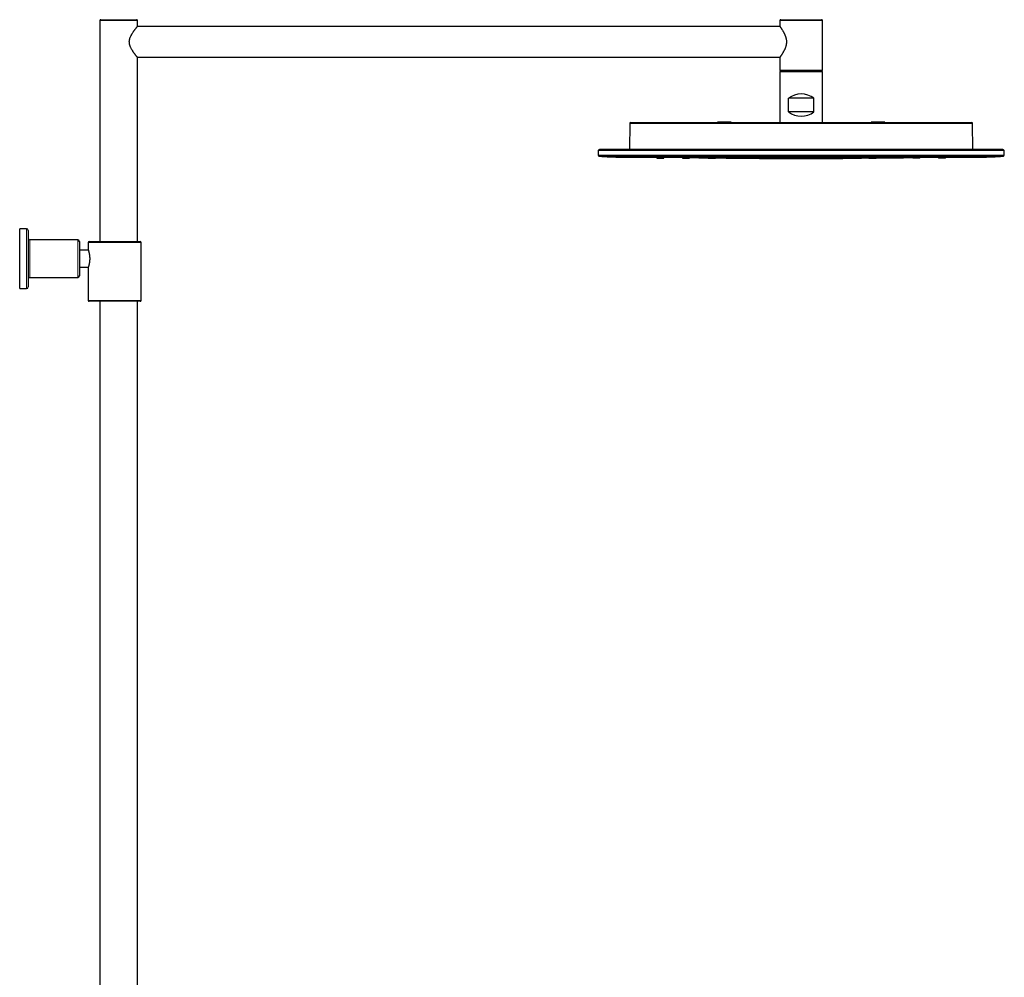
# Model space of a CAD drawing. Header units: millimetres. Extents: x 8 to 2417, y 12 to 2416.
# Tile 24 of 24: x 1599 to 2176, y 1855 to 2416. Entities that reach past the tile are written whole.
import ezdxf

# ---------------------------------------------------------------- set-up
doc = ezdxf.new("R2010")
doc.units = ezdxf.units.MM

msp = doc.modelspace()

# ---------------------------------------------------------------- linework, layer by layer
at = {"color": 7, "linetype": 'Continuous', "lineweight": 30}
for p, q in [((1646.16, 2415.08), (1646.16, 2285.58)), ((1646.66, 2415.58), (1667.66, 2415.58)), ((1668.16, 2411.63), (1668.16, 2415.08)), ((2044.66, 2415.08), (2044.66, 2411.63)), ((2045.16, 2415.58), (2069.16, 2415.58)), ((2069.66, 2386.08), (2069.66, 2415.08)), ((2044.69, 2411.58), (1668.12, 2411.58)), ((1668.12, 2393.58), (2044.69, 2393.58)), ((1668.16, 2285.58), (1668.16, 2393.53)), ((2044.66, 2393.53), (2044.66, 2386.08)), ((2044.66, 2385.08), (2044.66, 2355.28)), ((2045.16, 2385.58), (2069.16, 2385.58)), ((2069.16, 2385.58), (2045.16, 2385.58)), ((2069.66, 2355.28), (2069.66, 2385.08)), ((2049.66, 2361.58), (2049.66, 2369.58)), ((2064.66, 2369.58), (2049.66, 2369.58)), ((2064.66, 2361.58), (2064.66, 2369.58)), ((2064.66, 2361.58), (2049.66, 2361.58)), ((1956.67, 2354.78), (1956.54, 2339.55)), ((1957.17, 2355.28), (2157.14, 2355.28)), ((2008.16, 2355.58), (2008.16, 2355.28)), ((2016.16, 2355.58), (2008.16, 2355.58)), ((2016.16, 2355.28), (2016.16, 2355.58)), ((2098.16, 2355.58), (2098.16, 2355.28)), ((2102.16, 2355.58), (2098.16, 2355.58)), ((2106.16, 2355.58), (2102.16, 2355.58)), ((2106.16, 2355.28), (2106.16, 2355.58)), ((2157.77, 2339.55), (2157.64, 2354.78)), ((1938.11, 2339.05), (1938.16, 2336.12)), ((1938.11, 2339.05), (2176.21, 2339.05)), ((2175.41, 2339.53), (1938.91, 2339.53)), ((1956.54, 2339.55), (1956.54, 2339.53)), ((2157.77, 2339.53), (2157.77, 2339.55)), ((2176.16, 2336.12), (2176.21, 2339.05)), ((2175.67, 2335.63), (1938.64, 2335.63)), ((1951.74, 2335.06), (2162.57, 2335.06)), ((1972.56, 2335.06), (1972.56, 2334.38)), ((1976.76, 2334.38), (1976.76, 2335.06)), ((1987.56, 2335.06), (1987.56, 2334.38)), ((1991.76, 2334.38), (1991.76, 2335.06)), ((2002.41, 2334.99), (2002.41, 2334.38)), ((2002.56, 2335.06), (2002.56, 2334.38)), ((2006.76, 2334.38), (2006.76, 2335.06)), ((2006.91, 2334.38), (2006.91, 2334.94)), ((2017.56, 2335.06), (2017.56, 2334.38)), ((2021.76, 2334.38), (2021.76, 2335.06)), ((2021.76, 2334.38), (2021.76, 2334.44)), ((2032.56, 2335.06), (2032.56, 2334.38)), ((2036.76, 2334.38), (2036.76, 2335.06)), ((2047.56, 2335.06), (2047.56, 2334.38)), ((2050.82, 2334.33), (2050.98, 2334.33)), ((2051.04, 2334.35), (2050.94, 2334.35)), ((2051.76, 2334.38), (2051.76, 2335.06)), ((2062.56, 2335.06), (2062.56, 2334.38)), ((2065.82, 2334.34), (2065.98, 2334.34)), ((2065.82, 2334.29), (2065.98, 2334.29)), ((2066.04, 2334.36), (2065.94, 2334.36)), ((2066.76, 2334.38), (2066.76, 2335.06)), ((2077.56, 2335.06), (2077.56, 2334.38)), ((2081.76, 2334.38), (2081.76, 2335.06)), ((2092.56, 2335.06), (2092.56, 2334.38)), ((2092.56, 2334.44), (2092.56, 2334.38)), ((2096.76, 2334.38), (2096.76, 2335.06)), ((2107.41, 2334.94), (2107.41, 2334.38)), ((2107.56, 2335.06), (2107.56, 2334.38)), ((2111.76, 2334.38), (2111.76, 2335.06)), ((2111.91, 2334.38), (2111.91, 2334.99)), ((2122.56, 2335.06), (2122.56, 2334.38)), ((2126.76, 2334.38), (2126.76, 2335.06)), ((2137.56, 2335.06), (2137.56, 2334.38)), ((2141.76, 2334.38), (2141.76, 2335.06)), ((1603.16, 2293.08), (1599.16, 2293.08)), ((1599.16, 2258.08), (1599.16, 2293.08)), ((1604.16, 2292.08), (1604.16, 2259.08)), ((1633.16, 2286.58), (1605.16, 2286.58)), ((1634.16, 2285.58), (1634.16, 2265.58)), ((1639.86, 2285.58), (1654.86, 2285.58)), ((1654.86, 2285.58), (1669.86, 2285.58)), ((1639.36, 2280.58), (1634.16, 2280.58)), ((1639.36, 2285.08), (1639.36, 2280.57)), ((1670.36, 2251.08), (1670.36, 2285.08)), ((1634.16, 2270.58), (1639.36, 2270.58)), ((1639.36, 2270.58), (1639.36, 2251.08)), ((1605.16, 2264.58), (1633.16, 2264.58)), ((1599.16, 2258.08), (1603.16, 2258.08)), ((1654.86, 2250.58), (1639.86, 2250.58)), ((1646.21, 2250.58), (1646.21, 1520.15)), ((1669.86, 2250.58), (1654.86, 2250.58)), ((1668.11, 1534.92), (1668.11, 2250.58))]:
    msp.add_line(p, q, dxfattribs=at)
at = {"color": 252, "linetype": 'Continuous', "lineweight": 0}
for p, q in [((1668.16, 2415.08), (1646.16, 2415.08)), ((2069.66, 2415.08), (2044.66, 2415.08)), ((2044.66, 2386.08), (2069.66, 2386.08)), ((2069.66, 2385.08), (2044.66, 2385.08)), ((2157.64, 2354.78), (1956.67, 2354.78)), ((1956.54, 2339.55), (2157.77, 2339.55)), ((1938.16, 2336.12), (2176.16, 2336.12)), ((1603.16, 2258.08), (1603.16, 2293.08)), ((1605.16, 2286.58), (1605.16, 2264.58)), ((1633.16, 2264.58), (1633.16, 2286.58)), ((1654.86, 2285.08), (1639.36, 2285.08)), ((1670.36, 2285.08), (1654.86, 2285.08)), ((1639.36, 2251.08), (1654.86, 2251.08)), ((1654.86, 2251.08), (1670.36, 2251.08))]:
    msp.add_line(p, q, dxfattribs=at)
at = {"color": 7, "linetype": 'Continuous', "lineweight": 30, "flags": 128}
for points in [[(1978.03, 2335.06), (1981.14, 2335), (1987.56, 2334.88)], [(1991.76, 2334.81), (1997.15, 2334.73), (2002.41, 2334.65)], [(2006.91, 2334.59), (2013.15, 2334.52), (2017.56, 2334.47)], [(2096.76, 2334.47), (2101.17, 2334.52), (2107.41, 2334.59)], [(2111.91, 2334.65), (2117.17, 2334.73), (2122.56, 2334.81)], [(2126.76, 2334.88), (2133.17, 2335), (2136.29, 2335.06)]]:
    msp.add_lwpolyline(points, dxfattribs=at)
at = {"color": 7, "linetype": 'Continuous', "lineweight": 30}
for centre, radius, start, end in [((1646.66, 2415.08), 0.5, 90, 180), ((1667.66, 2415.08), 0.5, 0, 90), ((2045.16, 2415.08), 0.5, 90, 180), ((2069.16, 2415.08), 0.5, 0, 90), ((2045.16, 2386.08), 0.5, 180, 270), ((2045.16, 2385.08), 0.5, 90, 180), ((2069.16, 2386.08), 0.5, 270, 0), ((2069.16, 2385.08), 0.5, 0, 90), ((2057.16, 2359.58), 12.5, 53.1301, 126.8699), ((2057.16, 2371.58), 12.5, 233.1301, 306.8699), ((1957.17, 2354.78), 0.5, 90, 179.5), ((2157.14, 2354.78), 0.5, 0.5, 90), ((1938.91, 2339.03), 0.5, 90, 177.21489), ((2175.41, 2339.03), 0.5, 2.78511, 90), ((1938.66, 2336.13), 0.5, 181, 268.3023), ((1951.74, 2485.06), 150, 264.98947, 270), ((2057.16, 6334.28), 4000, 269.49293, 270.50707), ((2162.57, 2485.06), 150, 270, 275.01053), ((2175.66, 2336.13), 0.5, 271.6977, 359), ((1603.16, 2292.08), 1, 0, 90), ((1605.16, 2287.58), 1, 180, 270), ((1633.16, 2285.58), 1, 0, 90), ((1639.86, 2285.08), 0.5, 90, 180), ((1669.86, 2285.08), 0.5, 0, 90), ((1605.16, 2263.58), 1, 90, 180), ((1633.16, 2265.58), 1, 270, 0), ((1603.16, 2259.08), 1, 270, 0), ((1639.86, 2251.08), 0.5, 180, 270), ((1669.86, 2251.08), 0.5, 270, 0)]:
    msp.add_arc(centre, radius, start, end, dxfattribs=at)
for points, knots in [([(1668.16, 2393.53), (1668.16, 2393.53), (1668.16, 2393.52), (1668.14, 2393.55), (1668.1, 2393.6), (1668.02, 2393.7), (1667.91, 2393.83), (1667.77, 2394), (1667.6, 2394.21), (1667.41, 2394.45), (1667.19, 2394.73), (1666.96, 2395.03), (1666.72, 2395.34), (1666.47, 2395.68), (1666.2, 2396.04), (1665.93, 2396.42), (1665.65, 2396.83), (1665.37, 2397.25), (1665.09, 2397.69), (1664.82, 2398.15), (1664.55, 2398.63), (1664.29, 2399.14), (1664.05, 2399.67), (1663.85, 2400.18), (1663.69, 2400.66), (1663.57, 2401.12), (1663.48, 2401.58), (1663.43, 2402.06), (1663.4, 2402.53), (1663.42, 2403.01), (1663.47, 2403.49), (1663.56, 2404), (1663.7, 2404.52), (1663.88, 2405.07), (1664.1, 2405.6), (1664.34, 2406.11), (1664.59, 2406.61), (1664.86, 2407.08), (1665.14, 2407.55), (1665.43, 2407.99), (1665.72, 2408.42), (1665.98, 2408.8), (1666.21, 2409.12), (1666.41, 2409.4), (1666.61, 2409.67), (1666.8, 2409.92), (1666.99, 2410.17), (1667.17, 2410.4), (1667.34, 2410.62), (1667.52, 2410.83), (1667.69, 2411.05), (1667.85, 2411.25), (1667.98, 2411.41), (1668.06, 2411.51), (1668.11, 2411.57), (1668.14, 2411.6), (1668.15, 2411.62), (1668.16, 2411.62), (1668.16, 2411.63)], [0, 0, 0, 0, 0.005249, 0.020255, 0.039744, 0.059235, 0.079261, 0.099288, 0.119449, 0.139611, 0.160197, 0.180785, 0.200271, 0.219776, 0.239266, 0.259312, 0.279374, 0.299422, 0.319206, 0.339004, 0.358786, 0.379212, 0.399656, 0.420068, 0.435601, 0.451131, 0.467043, 0.482952, 0.498517, 0.514081, 0.530175, 0.546272, 0.565598, 0.58493, 0.604787, 0.624649, 0.644549, 0.664469, 0.684374, 0.704831, 0.725303, 0.745759, 0.760944, 0.776127, 0.791425, 0.806723, 0.822428, 0.838133, 0.854007, 0.86988, 0.890648, 0.911413, 0.932746, 0.954077, 0.965502, 0.976927, 0.988463, 1, 1, 1, 1]), ([(2044.66, 2411.63), (2044.66, 2411.62), (2044.67, 2411.61), (2044.72, 2411.55), (2044.78, 2411.46), (2044.85, 2411.36), (2044.95, 2411.22), (2045.08, 2411.04), (2045.25, 2410.79), (2045.45, 2410.5), (2045.67, 2410.16), (2045.92, 2409.78), (2046.19, 2409.35), (2046.47, 2408.89), (2046.72, 2408.46), (2046.93, 2408.08), (2047.1, 2407.76), (2047.26, 2407.43), (2047.43, 2407.09), (2047.59, 2406.74), (2047.74, 2406.37), (2047.89, 2405.99), (2048.04, 2405.56), (2048.19, 2405.07), (2048.32, 2404.53), (2048.43, 2403.96), (2048.5, 2403.39), (2048.54, 2402.81), (2048.53, 2402.23), (2048.49, 2401.64), (2048.42, 2401.11), (2048.32, 2400.65), (2048.23, 2400.24), (2048.09, 2399.77), (2047.92, 2399.24), (2047.7, 2398.69), (2047.49, 2398.19), (2047.27, 2397.73), (2047.05, 2397.29), (2046.82, 2396.87), (2046.58, 2396.45), (2046.38, 2396.1), (2046.19, 2395.8), (2046.03, 2395.54), (2045.87, 2395.29), (2045.71, 2395.05), (2045.57, 2394.83), (2045.42, 2394.62), (2045.29, 2394.42), (2045.15, 2394.22), (2045.01, 2394.01), (2044.87, 2393.83), (2044.77, 2393.68), (2044.7, 2393.58), (2044.66, 2393.53), (2044.66, 2393.53), (2044.66, 2393.53)], [0, 0, 0, 0, 0.0221905, 0.0443817, 0.0596583, 0.0749489, 0.0902268, 0.1123949, 0.1345649, 0.1572791, 0.1799953, 0.2042339, 0.2284742, 0.253214, 0.2779545, 0.2922637, 0.3065728, 0.3209754, 0.3353779, 0.3500979, 0.3648175, 0.3796669, 0.3945157, 0.4138255, 0.4331325, 0.4529356, 0.4727358, 0.4920812, 0.5114259, 0.5314466, 0.5514696, 0.5659589, 0.5804623, 0.5949547, 0.6173125, 0.6396739, 0.6589763, 0.6782957, 0.697601, 0.7174564, 0.737327, 0.7571822, 0.7717372, 0.786292, 0.800954, 0.8156157, 0.8306481, 0.8456803, 0.8608601, 0.8760395, 0.897794, 0.9195467, 0.9419066, 0.964265, 0.9860396, 1, 1, 1, 1]), ([(1972.56, 2334.38), (1972.56, 2334.38), (1972.56, 2334.38), (1972.61, 2334.38), (1972.69, 2334.38), (1972.81, 2334.38), (1972.95, 2334.38), (1973.13, 2334.38), (1973.27, 2334.38), (1973.34, 2334.38)], [0, 0, 0, 0, 0.118167, 0.265633, 0.411754, 0.55909, 0.706551, 0.852667, 1, 1, 1, 1]), ([(1973.34, 2334.38), (1973.41, 2334.38), (1973.56, 2334.38), (1973.8, 2334.38), (1974.06, 2334.38), (1974.33, 2334.38), (1974.6, 2334.38), (1974.88, 2334.38), (1975.15, 2334.38), (1975.41, 2334.38), (1975.66, 2334.38), (1975.89, 2334.38), (1976.11, 2334.38), (1976.29, 2334.38), (1976.45, 2334.38), (1976.58, 2334.38), (1976.68, 2334.38), (1976.74, 2334.38), (1976.76, 2334.38), (1976.76, 2334.38), (1976.75, 2334.38)], [0, 0, 0, 0, 0.058363, 0.116193, 0.174504, 0.232895, 0.29072, 0.348989, 0.407493, 0.465313, 0.523469, 0.58185, 0.63968, 0.697958, 0.756218, 0.814043, 0.872453, 0.93085, 0.988682, 1, 1, 1, 1]), ([(1987.56, 2334.38), (1987.56, 2334.38), (1987.56, 2334.38), (1987.61, 2334.38), (1987.69, 2334.38), (1987.81, 2334.38), (1987.95, 2334.38), (1988.13, 2334.38), (1988.27, 2334.38), (1988.34, 2334.38)], [0, 0, 0, 0, 0.118947, 0.266598, 0.41258, 0.559461, 0.706803, 0.852806, 1, 1, 1, 1]), ([(1988.34, 2334.38), (1988.41, 2334.38), (1988.56, 2334.38), (1988.8, 2334.38), (1989.06, 2334.38), (1989.33, 2334.38), (1989.6, 2334.38), (1989.88, 2334.38), (1990.15, 2334.38), (1990.41, 2334.38), (1990.66, 2334.38), (1990.9, 2334.38), (1991.11, 2334.38), (1991.29, 2334.38), (1991.45, 2334.38), (1991.58, 2334.38), (1991.68, 2334.38), (1991.74, 2334.38), (1991.76, 2334.38), (1991.76, 2334.38), (1991.75, 2334.38)], [0, 0, 0, 0, 0.058269, 0.116117, 0.174565, 0.233067, 0.290911, 0.349113, 0.407639, 0.465484, 0.523657, 0.582081, 0.639926, 0.698203, 0.756473, 0.814319, 0.872751, 0.931043, 0.988887, 1, 1, 1, 1]), ([(2002.41, 2334.38), (2002.41, 2334.38), (2002.4, 2334.38), (2002.42, 2334.38), (2002.47, 2334.38), (2002.52, 2334.38), (2002.54, 2334.38)], [0, 0, 0, 0, 0.000241, 0.380286, 0.756633, 1, 1, 1, 1]), ([(2002.56, 2334.38), (2002.56, 2334.38), (2002.56, 2334.38), (2002.61, 2334.38), (2002.69, 2334.38), (2002.81, 2334.38), (2002.95, 2334.38), (2003.13, 2334.38), (2003.27, 2334.38), (2003.34, 2334.38)], [0, 0, 0, 0, 0.119346, 0.266928, 0.41284, 0.559653, 0.706941, 0.852881, 1, 1, 1, 1]), ([(2003.34, 2334.38), (2003.41, 2334.38), (2003.56, 2334.38), (2003.8, 2334.38), (2004.06, 2334.38), (2004.33, 2334.38), (2004.6, 2334.38), (2004.88, 2334.38), (2005.15, 2334.38), (2005.41, 2334.38), (2005.66, 2334.38), (2005.9, 2334.38), (2006.11, 2334.38), (2006.29, 2334.38), (2006.45, 2334.38), (2006.58, 2334.38), (2006.68, 2334.38), (2006.74, 2334.38), (2006.76, 2334.38), (2006.76, 2334.38), (2006.75, 2334.38)], [0, 0, 0, 0, 0.05828, 0.116138, 0.174594, 0.233105, 0.290959, 0.349174, 0.407709, 0.465564, 0.52375, 0.582181, 0.640035, 0.69832, 0.756598, 0.81445, 0.872886, 0.931185, 0.989034, 1, 1, 1, 1]), ([(2006.76, 2334.95), (2006.78, 2334.95), (2006.84, 2334.94), (2006.89, 2334.94), (2006.91, 2334.94), (2006.91, 2334.94), (2006.91, 2334.94)], [0, 0, 0, 0, 0.272413, 0.625524, 0.981185, 1, 1, 1, 1]), ([(2006.77, 2334.38), (2006.79, 2334.38), (2006.85, 2334.38), (2006.9, 2334.38), (2006.9, 2334.38), (2006.91, 2334.38)], [0, 0, 0, 0, 0.23782, 0.618381, 1, 1, 1, 1]), ([(2017.56, 2334.38), (2017.56, 2334.38), (2017.56, 2334.38), (2017.61, 2334.38), (2017.69, 2334.38), (2017.81, 2334.38), (2017.96, 2334.38), (2018.13, 2334.38), (2018.27, 2334.38), (2018.34, 2334.38)], [0, 0, 0, 0, 0.1202, 0.267323, 0.413099, 0.560083, 0.707236, 0.853024, 1, 1, 1, 1]), ([(2018.34, 2334.38), (2018.41, 2334.38), (2018.56, 2334.38), (2018.8, 2334.38), (2019.06, 2334.38), (2019.33, 2334.38), (2019.61, 2334.38), (2019.88, 2334.38), (2020.15, 2334.38), (2020.42, 2334.38), (2020.67, 2334.38), (2020.9, 2334.38), (2021.11, 2334.38), (2021.3, 2334.38), (2021.46, 2334.38), (2021.58, 2334.38), (2021.68, 2334.38), (2021.74, 2334.38), (2021.76, 2334.38), (2021.76, 2334.38), (2021.75, 2334.38)], [0, 0, 0, 0, 0.058422, 0.116304, 0.17466, 0.233112, 0.290993, 0.349314, 0.407865, 0.46574, 0.523957, 0.582375, 0.640252, 0.69859, 0.756899, 0.814765, 0.873208, 0.931651, 0.98952, 1, 1, 1, 1]), ([(2032.56, 2334.38), (2032.56, 2334.38), (2032.56, 2334.38), (2032.61, 2334.38), (2032.69, 2334.38), (2032.81, 2334.38), (2032.96, 2334.38), (2033.13, 2334.38), (2033.27, 2334.38), (2033.34, 2334.38)], [0, 0, 0, 0, 0.119741, 0.267382, 0.413275, 0.559962, 0.707259, 0.853089, 1, 1, 1, 1]), ([(2035.98, 2334.34), (2036.05, 2334.34), (2036.19, 2334.34), (2036.36, 2334.34), (2036.51, 2334.34), (2036.62, 2334.34), (2036.71, 2334.34), (2036.75, 2334.34), (2036.76, 2334.33), (2036.74, 2334.33), (2036.68, 2334.33), (2036.58, 2334.33), (2036.45, 2334.33), (2036.29, 2334.33), (2036.11, 2334.34), (2035.89, 2334.34), (2035.66, 2334.34), (2035.41, 2334.34), (2035.15, 2334.34), (2034.88, 2334.34), (2034.6, 2334.34), (2034.33, 2334.34), (2034.06, 2334.35), (2033.8, 2334.35), (2033.56, 2334.35), (2033.33, 2334.35), (2033.13, 2334.35), (2032.95, 2334.35), (2032.81, 2334.35), (2032.69, 2334.36), (2032.61, 2334.36), (2032.56, 2334.36), (2032.55, 2334.36), (2032.58, 2334.36), (2032.64, 2334.36), (2032.73, 2334.36), (2032.86, 2334.36), (2033.02, 2334.36), (2033.21, 2334.36), (2033.42, 2334.36), (2033.65, 2334.36), (2033.9, 2334.35), (2034.17, 2334.35), (2034.44, 2334.35), (2034.71, 2334.35), (2034.99, 2334.35), (2035.26, 2334.35), (2035.51, 2334.35), (2035.76, 2334.34), (2035.91, 2334.34), (2035.98, 2334.34)], [0, 0, 0, 0, 0.020838, 0.041741, 0.062468, 0.083337, 0.104172, 0.124965, 0.145913, 0.166597, 0.187479, 0.208373, 0.229053, 0.24999, 0.27079, 0.291613, 0.312483, 0.333212, 0.354106, 0.374947, 0.395664, 0.416582, 0.437405, 0.45818, 0.47904, 0.499893, 0.520691, 0.541413, 0.562401, 0.583242, 0.603975, 0.62491, 0.645741, 0.666479, 0.687407, 0.708168, 0.729082, 0.749875, 0.770637, 0.791592, 0.812331, 0.833175, 0.854051, 0.874812, 0.895935, 0.91665, 0.937315, 0.95825, 0.979104, 1, 1, 1, 1]), ([(2033.34, 2334.38), (2033.41, 2334.38), (2033.56, 2334.38), (2033.81, 2334.38), (2034.07, 2334.38), (2034.34, 2334.38), (2034.61, 2334.38), (2034.89, 2334.38), (2035.16, 2334.38), (2035.42, 2334.38), (2035.67, 2334.38), (2035.9, 2334.38), (2036.11, 2334.38), (2036.3, 2334.38), (2036.46, 2334.38), (2036.58, 2334.38), (2036.68, 2334.38), (2036.74, 2334.38), (2036.76, 2334.38), (2036.76, 2334.38), (2036.76, 2334.38)], [0, 0, 0, 0, 0.0586625, 0.1167784, 0.175375, 0.2340252, 0.2921379, 0.3507358, 0.4091197, 0.466954, 0.5252541, 0.5836598, 0.6414917, 0.6997596, 0.7580237, 0.8158514, 0.8742496, 0.9325168, 0.990338, 1, 1, 1, 1]), ([(2047.56, 2334.38), (2047.56, 2334.38), (2047.56, 2334.38), (2047.61, 2334.38), (2047.69, 2334.38), (2047.81, 2334.38), (2047.96, 2334.38), (2048.13, 2334.38), (2048.27, 2334.38), (2048.34, 2334.38)], [0, 0, 0, 0, 0.119399, 0.267122, 0.413074, 0.5598, 0.706814, 0.852702, 1, 1, 1, 1]), ([(2047.79, 2334.34), (2047.76, 2334.35), (2047.68, 2334.35), (2047.61, 2334.35), (2047.56, 2334.35), (2047.55, 2334.35), (2047.58, 2334.35), (2047.64, 2334.35), (2047.73, 2334.35), (2047.86, 2334.36), (2048.02, 2334.36), (2048.21, 2334.36), (2048.42, 2334.36), (2048.65, 2334.36), (2048.9, 2334.36), (2049.17, 2334.36), (2049.44, 2334.36), (2049.71, 2334.36), (2049.99, 2334.36), (2050.26, 2334.36), (2050.52, 2334.36), (2050.76, 2334.35), (2050.91, 2334.35), (2050.98, 2334.35)], [0, 0, 0, 0, 0.0385, 0.086391, 0.134696, 0.182419, 0.230206, 0.278872, 0.326716, 0.374989, 0.42298, 0.470859, 0.519191, 0.567057, 0.615316, 0.663151, 0.711204, 0.759468, 0.807304, 0.855387, 0.90393, 0.951881, 1, 1, 1, 1]), ([(2050.98, 2334.29), (2051.03, 2334.29), (2051.14, 2334.29), (2051.28, 2334.29), (2051.4, 2334.29), (2051.51, 2334.29), (2051.6, 2334.29), (2051.67, 2334.29), (2051.72, 2334.29), (2051.75, 2334.29), (2051.76, 2334.29), (2051.74, 2334.29), (2051.68, 2334.29), (2051.58, 2334.29), (2051.45, 2334.28), (2051.29, 2334.28), (2051.11, 2334.28), (2050.89, 2334.28), (2050.66, 2334.28), (2050.41, 2334.29), (2050.15, 2334.29), (2049.88, 2334.29), (2049.6, 2334.29), (2049.33, 2334.29), (2049.06, 2334.29), (2048.8, 2334.29), (2048.56, 2334.29), (2048.33, 2334.29), (2048.13, 2334.29), (2047.96, 2334.29), (2047.81, 2334.29), (2047.69, 2334.29), (2047.61, 2334.29), (2047.56, 2334.29), (2047.55, 2334.29), (2047.58, 2334.29), (2047.64, 2334.3), (2047.73, 2334.3), (2047.86, 2334.3), (2048.02, 2334.3), (2048.21, 2334.3), (2048.42, 2334.3), (2048.65, 2334.3), (2048.9, 2334.3), (2049.16, 2334.3), (2049.44, 2334.29), (2049.71, 2334.29), (2049.99, 2334.29), (2050.26, 2334.29), (2050.52, 2334.29), (2050.76, 2334.29), (2050.91, 2334.29), (2050.98, 2334.29)], [0, 0, 0, 0, 0.015716, 0.031265, 0.047069, 0.062485, 0.078664, 0.094373, 0.109769, 0.125004, 0.146221, 0.166911, 0.187513, 0.208386, 0.229158, 0.250017, 0.270818, 0.291658, 0.312507, 0.333247, 0.354121, 0.374969, 0.395662, 0.416545, 0.437424, 0.458126, 0.478969, 0.49991, 0.520369, 0.541086, 0.562415, 0.583053, 0.603782, 0.624922, 0.645682, 0.666427, 0.687415, 0.708171, 0.729091, 0.749881, 0.770635, 0.791589, 0.812334, 0.833266, 0.854016, 0.874816, 0.895858, 0.916595, 0.937314, 0.958638, 0.979418, 1, 1, 1, 1]), ([(2048.34, 2334.38), (2048.41, 2334.38), (2048.56, 2334.38), (2048.8, 2334.38), (2049.06, 2334.38), (2049.33, 2334.38), (2049.61, 2334.38), (2049.88, 2334.38), (2050.15, 2334.38), (2050.42, 2334.38), (2050.66, 2334.38), (2050.9, 2334.38), (2051.11, 2334.38), (2051.3, 2334.38), (2051.45, 2334.38), (2051.58, 2334.38), (2051.68, 2334.38), (2051.74, 2334.38), (2051.76, 2334.38), (2051.76, 2334.38), (2051.75, 2334.38)], [0, 0, 0, 0, 0.05829, 0.116156, 0.174621, 0.233146, 0.291015, 0.349243, 0.407791, 0.465663, 0.52387, 0.582318, 0.640187, 0.698491, 0.75678, 0.814645, 0.873093, 0.931406, 0.989262, 1, 1, 1, 1]), ([(2051.12, 2334.29), (2051.12, 2334.29), (2051.06, 2334.29), (2051, 2334.29), (2050.94, 2334.29)], [0, 0, 0, 0, 0.0792185, 1, 1, 1, 1]), ([(2050.98, 2334.35), (2051.05, 2334.35), (2051.19, 2334.35), (2051.36, 2334.35), (2051.51, 2334.35), (2051.62, 2334.35), (2051.71, 2334.35), (2051.75, 2334.34), (2051.76, 2334.34), (2051.74, 2334.34), (2051.67, 2334.34), (2051.6, 2334.34), (2051.52, 2334.34), (2051.5, 2334.34)], [0, 0, 0, 0, 0.094201, 0.188953, 0.282682, 0.377255, 0.471598, 0.565494, 0.661135, 0.754878, 0.848371, 0.943369, 1, 1, 1, 1]), ([(2065.98, 2334.38), (2065.9, 2334.38), (2065.76, 2334.38), (2065.51, 2334.38), (2065.25, 2334.38), (2064.98, 2334.38), (2064.71, 2334.38), (2064.43, 2334.38), (2064.16, 2334.38), (2063.9, 2334.38), (2063.65, 2334.38), (2063.42, 2334.38), (2063.21, 2334.38), (2063.02, 2334.38), (2062.86, 2334.38), (2062.73, 2334.38), (2062.64, 2334.38), (2062.58, 2334.38), (2062.55, 2334.38), (2062.56, 2334.38), (2062.56, 2334.38)], [0, 0, 0, 0, 0.058238, 0.116105, 0.174618, 0.233042, 0.290911, 0.349242, 0.407685, 0.465557, 0.523869, 0.582211, 0.640081, 0.69849, 0.756675, 0.81454, 0.873093, 0.931304, 0.98916, 1, 1, 1, 1]), ([(2062.79, 2334.34), (2062.76, 2334.34), (2062.68, 2334.34), (2062.61, 2334.34), (2062.56, 2334.34), (2062.55, 2334.34), (2062.58, 2334.34), (2062.64, 2334.35), (2062.73, 2334.35), (2062.86, 2334.35), (2063.02, 2334.35), (2063.21, 2334.35), (2063.42, 2334.35), (2063.65, 2334.35), (2063.9, 2334.36), (2064.16, 2334.36), (2064.44, 2334.36), (2064.71, 2334.36), (2064.99, 2334.36), (2065.25, 2334.36), (2065.51, 2334.36), (2065.76, 2334.36), (2065.91, 2334.36), (2065.98, 2334.36)], [0, 0, 0, 0, 0.038402, 0.086175, 0.134782, 0.182322, 0.230098, 0.278943, 0.32669, 0.374958, 0.423037, 0.470835, 0.519189, 0.567101, 0.615292, 0.663098, 0.711235, 0.759465, 0.807304, 0.855403, 0.903766, 0.951747, 1, 1, 1, 1]), ([(2065.98, 2334.3), (2066.05, 2334.3), (2066.19, 2334.3), (2066.36, 2334.3), (2066.51, 2334.3), (2066.62, 2334.3), (2066.71, 2334.3), (2066.75, 2334.29), (2066.76, 2334.29), (2066.74, 2334.29), (2066.68, 2334.29), (2066.58, 2334.29), (2066.45, 2334.29), (2066.29, 2334.29), (2066.11, 2334.29), (2065.9, 2334.29), (2065.66, 2334.29), (2065.41, 2334.29), (2065.15, 2334.29), (2064.88, 2334.29), (2064.6, 2334.29), (2064.33, 2334.29), (2064.06, 2334.29), (2063.8, 2334.29), (2063.56, 2334.28), (2063.33, 2334.28), (2063.13, 2334.28), (2062.95, 2334.28), (2062.81, 2334.28), (2062.69, 2334.29), (2062.61, 2334.29), (2062.56, 2334.29), (2062.55, 2334.29), (2062.58, 2334.29), (2062.64, 2334.29), (2062.73, 2334.29), (2062.86, 2334.29), (2063.02, 2334.29), (2063.21, 2334.29), (2063.42, 2334.29), (2063.65, 2334.29), (2063.9, 2334.29), (2064.16, 2334.29), (2064.43, 2334.29), (2064.71, 2334.29), (2064.98, 2334.29), (2065.25, 2334.3), (2065.51, 2334.3), (2065.76, 2334.3), (2065.9, 2334.3), (2065.98, 2334.3)], [0, 0, 0, 0, 0.020779, 0.041709, 0.062468, 0.083422, 0.104177, 0.124968, 0.146016, 0.166756, 0.187478, 0.208692, 0.229415, 0.249986, 0.270922, 0.291765, 0.312479, 0.333376, 0.354265, 0.374943, 0.395813, 0.416691, 0.437402, 0.458261, 0.479101, 0.49989, 0.520752, 0.541545, 0.562397, 0.583167, 0.603831, 0.62491, 0.645364, 0.666066, 0.687408, 0.708037, 0.728941, 0.749877, 0.770509, 0.791486, 0.812333, 0.833083, 0.853975, 0.874814, 0.895663, 0.91641, 0.937314, 0.958271, 0.979095, 1, 1, 1, 1]), ([(2066.75, 2334.38), (2066.75, 2334.38), (2066.75, 2334.38), (2066.7, 2334.38), (2066.62, 2334.38), (2066.51, 2334.38), (2066.36, 2334.38), (2066.18, 2334.38), (2066.05, 2334.38), (2065.98, 2334.38)], [0, 0, 0, 0, 0.119398, 0.266857, 0.412808, 0.559796, 0.70668, 0.852567, 1, 1, 1, 1]), ([(2065.98, 2334.36), (2066.05, 2334.36), (2066.19, 2334.36), (2066.36, 2334.36), (2066.51, 2334.36), (2066.62, 2334.35), (2066.71, 2334.35), (2066.75, 2334.35), (2066.76, 2334.35), (2066.74, 2334.35), (2066.68, 2334.35), (2066.6, 2334.35), (2066.52, 2334.34), (2066.5, 2334.34)], [0, 0, 0, 0, 0.094053, 0.188772, 0.28267, 0.377927, 0.471689, 0.565493, 0.661094, 0.754842, 0.848357, 0.943028, 1, 1, 1, 1]), ([(2080.98, 2334.38), (2080.9, 2334.38), (2080.76, 2334.38), (2080.51, 2334.38), (2080.25, 2334.38), (2079.98, 2334.38), (2079.7, 2334.38), (2079.43, 2334.38), (2079.16, 2334.38), (2078.89, 2334.38), (2078.64, 2334.38), (2078.41, 2334.38), (2078.2, 2334.38), (2078.02, 2334.38), (2077.86, 2334.38), (2077.73, 2334.38), (2077.64, 2334.38), (2077.58, 2334.38), (2077.55, 2334.38), (2077.56, 2334.38), (2077.56, 2334.38)], [0, 0, 0, 0, 0.058609, 0.116725, 0.175373, 0.233919, 0.292032, 0.350734, 0.409015, 0.466849, 0.525253, 0.583555, 0.641387, 0.699759, 0.75792, 0.815748, 0.874249, 0.932416, 0.990237, 1, 1, 1, 1]), ([(2080.98, 2334.36), (2081.05, 2334.36), (2081.18, 2334.36), (2081.36, 2334.36), (2081.51, 2334.36), (2081.62, 2334.36), (2081.7, 2334.36), (2081.75, 2334.36), (2081.76, 2334.36), (2081.74, 2334.36), (2081.68, 2334.36), (2081.58, 2334.36), (2081.45, 2334.35), (2081.3, 2334.35), (2081.11, 2334.35), (2080.9, 2334.35), (2080.66, 2334.35), (2080.41, 2334.35), (2080.15, 2334.35), (2079.88, 2334.34), (2079.61, 2334.34), (2079.33, 2334.34), (2079.06, 2334.34), (2078.8, 2334.34), (2078.56, 2334.34), (2078.33, 2334.34), (2078.13, 2334.34), (2077.96, 2334.33), (2077.81, 2334.33), (2077.69, 2334.33), (2077.61, 2334.33), (2077.56, 2334.33), (2077.55, 2334.33), (2077.58, 2334.34), (2077.64, 2334.34), (2077.73, 2334.34), (2077.86, 2334.34), (2078.02, 2334.34), (2078.2, 2334.34), (2078.42, 2334.34), (2078.65, 2334.34), (2078.9, 2334.35), (2079.16, 2334.35), (2079.43, 2334.35), (2079.71, 2334.35), (2079.98, 2334.35), (2080.25, 2334.35), (2080.51, 2334.35), (2080.76, 2334.36), (2080.9, 2334.36), (2080.98, 2334.36)], [0, 0, 0, 0, 0.020778, 0.041706, 0.062468, 0.083406, 0.104146, 0.124968, 0.145894, 0.166633, 0.187477, 0.208414, 0.229142, 0.249985, 0.270991, 0.291705, 0.312482, 0.333295, 0.354212, 0.374946, 0.395777, 0.41669, 0.437403, 0.458275, 0.47911, 0.499891, 0.520844, 0.541532, 0.562401, 0.583305, 0.603984, 0.624913, 0.645726, 0.666542, 0.687406, 0.708147, 0.729038, 0.749875, 0.77059, 0.791516, 0.81233, 0.833092, 0.853961, 0.87481, 0.895574, 0.916291, 0.937313, 0.958227, 0.979014, 1, 1, 1, 1]), ([(2081.75, 2334.38), (2081.75, 2334.38), (2081.75, 2334.38), (2081.7, 2334.38), (2081.62, 2334.38), (2081.51, 2334.38), (2081.36, 2334.38), (2081.18, 2334.38), (2081.05, 2334.38), (2080.98, 2334.38)], [0, 0, 0, 0, 0.11974, 0.2671204, 0.4130119, 0.5599579, 0.7071274, 0.8529563, 1, 1, 1, 1]), ([(2095.98, 2334.38), (2095.9, 2334.38), (2095.76, 2334.38), (2095.51, 2334.38), (2095.25, 2334.38), (2094.98, 2334.38), (2094.71, 2334.38), (2094.43, 2334.38), (2094.16, 2334.38), (2093.9, 2334.38), (2093.65, 2334.38), (2093.42, 2334.38), (2093.21, 2334.38), (2093.02, 2334.38), (2092.86, 2334.38), (2092.73, 2334.38), (2092.64, 2334.38), (2092.58, 2334.38), (2092.55, 2334.38), (2092.56, 2334.38), (2092.56, 2334.38)], [0, 0, 0, 0, 0.05837, 0.116252, 0.174658, 0.233008, 0.290889, 0.349312, 0.407761, 0.465636, 0.523956, 0.582269, 0.640147, 0.698589, 0.756796, 0.814662, 0.873207, 0.931549, 0.989418, 1, 1, 1, 1]), ([(2096.75, 2334.38), (2096.75, 2334.38), (2096.75, 2334.38), (2096.7, 2334.38), (2096.62, 2334.38), (2096.51, 2334.38), (2096.36, 2334.38), (2096.18, 2334.38), (2096.05, 2334.38), (2095.98, 2334.38)], [0, 0, 0, 0, 0.1201993, 0.2670649, 0.4128404, 0.5600787, 0.7071071, 0.8528934, 1, 1, 1, 1]), ([(2107.41, 2334.94), (2107.41, 2334.94), (2107.42, 2334.94), (2107.47, 2334.94), (2107.53, 2334.95), (2107.56, 2334.95)], [0, 0, 0, 0, 0.360873, 0.719145, 1, 1, 1, 1]), ([(2107.54, 2334.38), (2107.52, 2334.38), (2107.47, 2334.38), (2107.42, 2334.38), (2107.41, 2334.38), (2107.41, 2334.38)], [0, 0, 0, 0, 0.237396, 0.617854, 1, 1, 1, 1]), ([(2110.98, 2334.38), (2110.9, 2334.38), (2110.76, 2334.38), (2110.51, 2334.38), (2110.25, 2334.38), (2109.99, 2334.38), (2109.71, 2334.38), (2109.44, 2334.38), (2109.16, 2334.38), (2108.9, 2334.38), (2108.65, 2334.38), (2108.42, 2334.38), (2108.21, 2334.38), (2108.02, 2334.38), (2107.86, 2334.38), (2107.73, 2334.38), (2107.64, 2334.38), (2107.58, 2334.38), (2107.55, 2334.38), (2107.56, 2334.38), (2107.56, 2334.38)], [0, 0, 0, 0, 0.058228, 0.116086, 0.174592, 0.233, 0.290855, 0.349172, 0.407602, 0.465457, 0.523748, 0.582074, 0.639928, 0.698319, 0.756492, 0.814345, 0.872885, 0.931082, 0.988931, 1, 1, 1, 1]), ([(2111.75, 2334.38), (2111.75, 2334.38), (2111.75, 2334.38), (2111.7, 2334.38), (2111.62, 2334.38), (2111.51, 2334.38), (2111.36, 2334.38), (2111.19, 2334.38), (2111.05, 2334.38), (2110.98, 2334.38)], [0, 0, 0, 0, 0.119344, 0.266667, 0.412579, 0.559649, 0.706808, 0.852747, 1, 1, 1, 1]), ([(2111.76, 2335), (2111.78, 2335), (2111.84, 2335), (2111.88, 2335), (2111.89, 2335), (2111.89, 2335)], [0, 0, 0, 0, 0.433296, 0.992359, 1, 1, 1, 1]), ([(2111.91, 2334.38), (2111.91, 2334.38), (2111.91, 2334.38), (2111.89, 2334.38), (2111.85, 2334.38), (2111.79, 2334.38), (2111.77, 2334.38)], [0, 0, 0, 0, 0.00024, 0.37962, 0.755922, 1, 1, 1, 1]), ([(2125.98, 2334.38), (2125.91, 2334.38), (2125.76, 2334.38), (2125.51, 2334.38), (2125.25, 2334.38), (2124.99, 2334.38), (2124.71, 2334.38), (2124.44, 2334.38), (2124.16, 2334.38), (2123.9, 2334.38), (2123.65, 2334.38), (2123.42, 2334.38), (2123.21, 2334.38), (2123.02, 2334.38), (2122.86, 2334.38), (2122.73, 2334.38), (2122.64, 2334.38), (2122.58, 2334.38), (2122.55, 2334.38), (2122.56, 2334.38), (2122.56, 2334.38)], [0, 0, 0, 0, 0.058217, 0.116065, 0.174563, 0.232963, 0.290807, 0.349111, 0.407533, 0.465378, 0.523656, 0.581974, 0.63982, 0.698202, 0.756367, 0.814214, 0.872751, 0.93094, 0.988785, 1, 1, 1, 1]), ([(2126.75, 2334.38), (2126.75, 2334.38), (2126.75, 2334.38), (2126.7, 2334.38), (2126.62, 2334.38), (2126.51, 2334.38), (2126.36, 2334.38), (2126.19, 2334.38), (2126.05, 2334.38), (2125.98, 2334.38)], [0, 0, 0, 0, 0.118946, 0.266337, 0.412318, 0.559457, 0.70667, 0.852672, 1, 1, 1, 1]), ([(2140.98, 2334.38), (2140.91, 2334.38), (2140.76, 2334.38), (2140.51, 2334.38), (2140.26, 2334.38), (2139.99, 2334.38), (2139.71, 2334.38), (2139.44, 2334.38), (2139.17, 2334.38), (2138.9, 2334.38), (2138.65, 2334.38), (2138.42, 2334.38), (2138.21, 2334.38), (2138.02, 2334.38), (2137.86, 2334.38), (2137.73, 2334.38), (2137.64, 2334.38), (2137.58, 2334.38), (2137.55, 2334.38), (2137.56, 2334.38), (2137.56, 2334.38)], [0, 0, 0, 0, 0.0583109, 0.1161413, 0.1745021, 0.2327917, 0.2906168, 0.3489877, 0.4073893, 0.4652096, 0.5234677, 0.581745, 0.6395748, 0.6979571, 0.7561153, 0.8139405, 0.8724523, 0.9307482, 0.98858, 1, 1, 1, 1]), ([(2141.75, 2334.38), (2141.75, 2334.38), (2141.75, 2334.38), (2141.71, 2334.38), (2141.62, 2334.38), (2141.51, 2334.38), (2141.36, 2334.38), (2141.19, 2334.38), (2141.05, 2334.38), (2140.98, 2334.38)], [0, 0, 0, 0, 0.118166, 0.265374, 0.411494, 0.559086, 0.706421, 0.852537, 1, 1, 1, 1]), ([(1639.36, 2280.57), (1639.36, 2280.57), (1639.36, 2280.58), (1639.37, 2280.55), (1639.39, 2280.49), (1639.42, 2280.39), (1639.45, 2280.27), (1639.5, 2280.11), (1639.55, 2279.93), (1639.61, 2279.71), (1639.68, 2279.47), (1639.75, 2279.2), (1639.81, 2278.9), (1639.88, 2278.58), (1639.95, 2278.23), (1640.01, 2277.86), (1640.07, 2277.47), (1640.11, 2277.07), (1640.15, 2276.68), (1640.17, 2276.28), (1640.19, 2275.88), (1640.19, 2275.61), (1640.19, 2275.48)], [0, 0, 0, 0, 0.019914, 0.070079, 0.121734, 0.17339, 0.223086, 0.272783, 0.323822, 0.374863, 0.426427, 0.477993, 0.530959, 0.583926, 0.637148, 0.690368, 0.745205, 0.80004, 0.849327, 0.898612, 0.949306, 1, 1, 1, 1]), ([(1640.19, 2275.48), (1640.18, 2275.34), (1640.18, 2275.07), (1640.16, 2274.67), (1640.13, 2274.27), (1640.09, 2273.88), (1640.04, 2273.5), (1639.99, 2273.14), (1639.93, 2272.79), (1639.86, 2272.46), (1639.79, 2272.15), (1639.72, 2271.86), (1639.65, 2271.59), (1639.59, 2271.35), (1639.53, 2271.14), (1639.48, 2270.96), (1639.43, 2270.81), (1639.4, 2270.69), (1639.37, 2270.62), (1639.36, 2270.58), (1639.36, 2270.58), (1639.36, 2270.58)], [0, 0, 0, 0, 0.051765, 0.10353, 0.156852, 0.210176, 0.261921, 0.313667, 0.366822, 0.419977, 0.473467, 0.526958, 0.581938, 0.636917, 0.691425, 0.745932, 0.802138, 0.858343, 0.910917, 0.963491, 1, 1, 1, 1])]:
    msp.add_open_spline(points, degree=3, knots=knots, dxfattribs=at)

doc.saveas('drawing.dxf')
